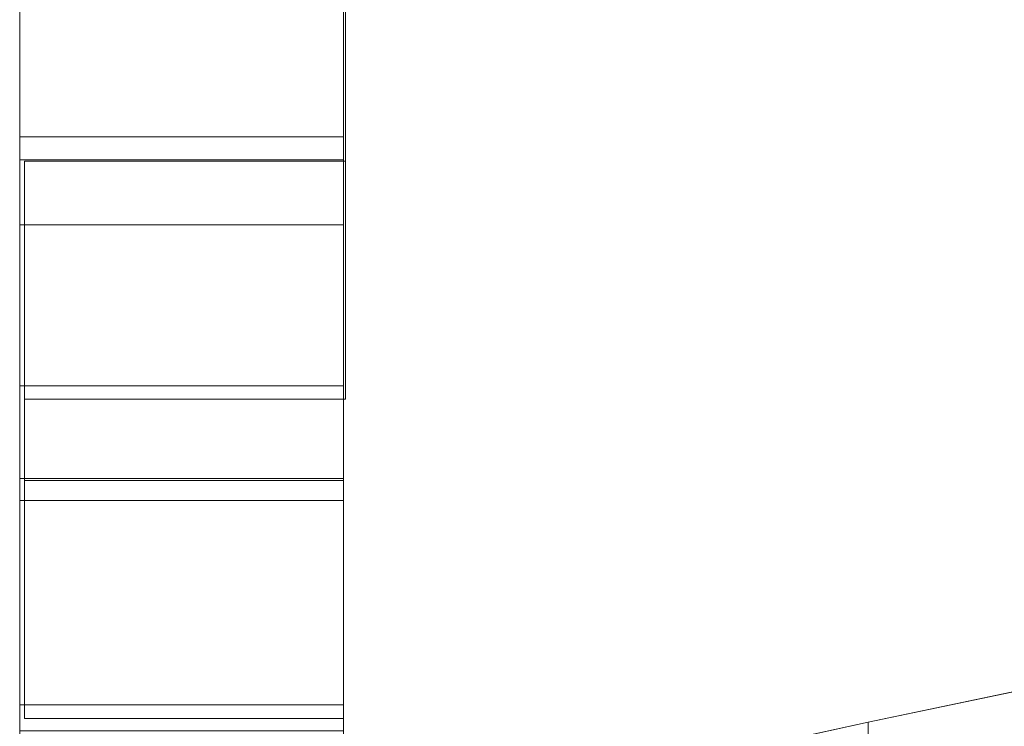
# Model space of a CAD drawing. Header units: millimetres. Extents: x -211 to 218, y -248 to 286.
# Tile 82 of 214: x -200 to -181, y 130 to 143. Entities that reach past the tile are written whole.
import ezdxf

# ---------------------------------------------------------------- set-up
doc = ezdxf.new("R2010")
doc.units = ezdxf.units.MM
doc.header["$LTSCALE"] = 25.4
doc.layers.add('None', color=7, linetype='Continuous', lineweight=9)

msp = doc.modelspace()

# ---------------------------------------------------------------- linework, layer by layer
at = {"layer": 'None', "color": 7, "linetype": 'Continuous', "lineweight": 9}
for points, invisible_edges in [([(-99.325, 140.41, -25.001), (-181.304, 284.524, -413.653), (-184.197, 284.056, -413.215)], 9), ([(-104.343, 137.897, -21.111), (-101.696, 138.783, -21.341), (-184.197, 284.056, -413.215), (-186.494, 283.288, -413.016)], 10), ([(-184.197, 284.056, -413.215), (-101.543, 138.834, -21.355), (-99.325, 140.41, -25.001)], 11), ([(-101.696, 138.783, -21.341), (-101.543, 138.834, -21.355), (-184.197, 284.056, -413.215)], 10), ([(-106.613, 136.705, -21.075), (-104.343, 137.897, -21.111), (-186.998, 283.119, -412.972), (-188.943, 282.097, -412.941)], 10), ([(-186.494, 283.288, -413.016), (-186.998, 283.119, -412.972), (-104.343, 137.897, -21.111)], 10), ([(-188.943, 282.097, -412.941), (-189.621, 281.741, -412.93), (-106.966, 136.519, -21.069), (-106.613, 136.705, -21.075)], 10), ([(-108.784, 135.152, -21.192), (-106.966, 136.519, -21.069), (-189.621, 281.741, -412.93), (-191.191, 280.561, -413.036)], 10), ([(-191.191, 280.561, -413.036), (-191.986, 279.963, -413.09), (-109.332, 134.741, -21.229), (-108.784, 135.152, -21.192)], 10), ([(-110.719, 133.294, -21.473), (-109.332, 134.741, -21.229), (-191.986, 279.963, -413.09), (-193.196, 278.701, -413.302)], 10), ([(-193.196, 278.701, -413.302), (-194.022, 277.84, -413.447), (-111.367, 132.617, -21.586), (-110.719, 133.294, -21.473)], 10), ([(-112.372, 131.149, -21.919), (-111.367, 132.617, -21.586), (-194.022, 277.84, -413.447), (-194.913, 276.537, -413.742)], 10), ([(-194.913, 276.537, -413.742), (-195.667, 275.435, -413.991), (-113.012, 130.213, -22.131), (-112.372, 131.149, -21.919)], 10), ([(-113.689, 128.744, -22.532), (-113.138, 129.94, -22.205), (-195.667, 275.435, -413.991), (-196.283, 274.098, -414.357)], 10), ([(-113.138, 129.94, -22.205), (-113.012, 130.213, -22.131), (-195.667, 275.435, -413.991)], 10), ([(-196.283, 274.098, -414.357), (-196.87, 272.823, -414.705), (-114.215, 127.601, -22.845), (-113.689, 128.744, -22.532)], 10), ([(-114.608, 126.12, -23.311), (-114.215, 127.601, -22.845), (-196.87, 272.823, -414.705), (-197.24, 271.427, -415.145)], 10), ([(-114.941, 124.861, -23.707), (-114.608, 126.12, -23.311), (-197.24, 271.427, -415.145), (-197.449, 270.639, -415.393)], 10), ([(-197.449, 270.639, -415.393), (-197.596, 270.083, -415.568), (-114.941, 124.861, -23.707)], 10), ([(-115.064, 123.339, -24.245), (-114.941, 124.861, -23.707), (-197.596, 270.083, -415.568), (-197.717, 268.59, -416.096)], 10), ([(-197.717, 268.59, -416.096), (-197.822, 267.297, -416.553), (-115.167, 122.075, -24.692), (-115.064, 123.339, -24.245)], 10), ([(-115.078, 121.204, -25.034), (-115.167, 122.075, -24.692), (-197.822, 267.297, -416.553), (-197.656, 265.679, -417.187)], 10), ([(-197.656, 265.679, -417.187), (-197.541, 264.551, -417.63), (-114.886, 119.329, -25.769), (-115.005, 120.489, -25.314)], 10), ([(-115.005, 120.489, -25.314), (-115.078, 121.204, -25.034), (-197.656, 265.679, -417.187)], 10), ([(-114.396, 117.679, -26.484), (-114.886, 119.329, -25.769), (-197.541, 264.551, -417.63), (-197.175, 263.318, -418.164)], 10), ([(-197.175, 263.318, -418.164), (-197.024, 262.812, -418.383), (-114.396, 117.679, -26.484)], 10), ([(-197.024, 262.812, -418.383), (-196.762, 261.927, -418.766), (-114.107, 116.705, -26.906), (-114.396, 117.679, -26.484)], 10), ([(-196.762, 261.927, -418.766), (-112.989, 114.546, -27.942), (-113.241, 115.033, -27.708)], 9), ([(-112.989, 114.546, -27.942), (-196.762, 261.927, -418.766), (-195.824, 260.117, -419.635)], 9), ([(-113.241, 115.033, -27.708), (-114.107, 116.705, -26.906), (-196.762, 261.927, -418.766)], 10), ([(-195.824, 260.117, -419.635), (-195.508, 259.506, -419.928), (-112.853, 114.284, -28.067), (-112.989, 114.546, -27.942)], 10), ([(-111.581, 112.669, -28.934), (-112.853, 114.284, -28.067), (-195.508, 259.506, -419.928), (-194.102, 257.722, -420.886)], 10), ([(-111.163, 112.14, -29.218), (-111.581, 112.669, -28.934), (-194.102, 257.722, -420.886), (-193.973, 257.558, -420.974)], 10), ([(-193.973, 257.558, -420.974), (-193.818, 257.362, -421.079), (-111.163, 112.14, -29.218)], 10), ([(-109.493, 110.688, -30.109), (-111.163, 112.14, -29.218), (-193.818, 257.362, -421.079), (-191.94, 255.73, -422.08)], 10), ([(-191.94, 255.73, -422.08), (-191.743, 255.558, -422.185), (-109.088, 110.336, -30.324), (-109.493, 110.688, -30.109)], 10), ([(-191.743, 255.558, -422.185), (-189.449, 254.212, -423.168), (-107.081, 109.158, -31.184), (-107.879, 109.626, -30.843)], 10), ([(-107.879, 109.626, -30.843), (-109.088, 110.336, -30.324), (-191.743, 255.558, -422.185)], 10), ([(-189.449, 254.212, -423.168), (-189.346, 254.151, -423.212), (-106.691, 108.929, -31.352), (-107.081, 109.158, -31.184)], 10), ([(-104.458, 108.111, -32.126), (-106.691, 108.929, -31.352), (-189.346, 254.151, -423.212), (-187.808, 253.588, -423.745)], 10), ([(-187.808, 253.588, -423.745), (-186.748, 253.2, -424.112), (-104.458, 108.111, -32.126)], 10), ([(-186.748, 253.2, -424.112), (-186.7, 253.183, -424.129), (-104.045, 107.96, -32.269), (-104.458, 108.111, -32.126)], 10), ([(-186.7, 253.183, -424.129), (-183.885, 252.683, -424.908), (-101.23, 107.46, -33.048), (-101.728, 107.549, -32.91)], 10), ([(-101.728, 107.549, -32.91), (-104.045, 107.96, -32.269), (-186.7, 253.183, -424.129)], 10), ([(-183.885, 252.683, -424.908), (-181.145, 252.667, -425.492), (-99.325, 109.278, -38.299)], 10), ([(-99.325, 109.278, -38.299), (-101.23, 107.46, -33.048), (-183.885, 252.683, -424.908)], 11), ([(-199.637, 140.399, 35.432), (-199.637, 156.811, 35.302), (-199.637, 150.566, 28.034)], 9), ([(-199.637, 140.399, 35.432), (-199.637, 139.83, 36.049), (-199.637, 151.44, 43.581), (-199.637, 156.811, 35.302)], 14), ([(-193.637, 150.566, 28.034), (-193.637, 156.811, 35.302), (-193.637, 140.399, 35.432)], 10), ([(-193.637, 156.811, 35.302), (-193.637, 151.44, 43.581), (-193.637, 139.83, 36.049), (-193.637, 140.399, 35.432)], 11), ([(-199.637, 156.696, 61.82), (-199.637, 144.669, 54.017), (-199.637, 142.398, 57.517), (-199.637, 152.375, 63.99)], 7), ([(-193.637, 152.375, 63.99), (-193.637, 142.398, 57.517), (-193.637, 144.669, 54.017), (-193.637, 156.696, 61.82)], 7), ([(-199.637, 154.71, 69.196), (-199.637, 152.152, 64.102), (-199.637, 139.153, 62.519), (-199.637, 139.191, 62.568)], 10), ([(-199.637, 139.191, 62.568), (-199.637, 152.313, 81.5), (-199.637, 154.71, 69.196)], 11), ([(-179.323, 153.916, 20.771), (-183.107, 149.818, 25.216), (-165.992, 133.474, 42.943), (-165.992, 149.694, 25.351)], 10), ([(-199.637, 152.152, 64.102), (-199.637, 152.375, 63.99), (-199.637, 142.398, 57.517), (-199.637, 139.153, 62.519)], 14), ([(-193.637, 139.153, 62.519), (-193.637, 142.398, 57.517), (-193.637, 152.375, 63.99), (-193.637, 152.152, 64.102)], 11), ([(-199.637, 152.313, 81.5), (-199.637, 139.191, 62.568), (-199.637, 143.559, 69.793)], 9), ([(-193.637, 143.559, 69.793), (-193.637, 139.191, 62.568), (-193.637, 152.152, 64.102)], 10), ([(-193.637, 139.191, 62.568), (-193.637, 139.153, 62.519), (-193.637, 152.152, 64.102)], 10), ([(-199.637, 151.44, 43.581), (-199.637, 139.83, 36.049), (-199.637, 142.967, 41.081), (-199.637, 143.242, 41.295)], 11), ([(-193.637, 143.242, 41.295), (-193.637, 142.967, 41.081), (-193.637, 139.83, 36.049), (-193.637, 151.44, 43.581)], 14), ([(-199.637, 136.208, 31.568), (-199.637, 140.399, 35.432), (-199.637, 150.566, 28.034), (-199.637, 140.823, 19.253)], 10), ([(-193.637, 140.823, 19.253), (-193.637, 150.566, 28.034), (-193.637, 140.399, 35.432), (-193.637, 136.208, 31.568)], 10), ([(-183.119, 149.801, 25.234), (-183.289, 149.696, 25.348), (-166.259, 133.428, 42.992), (-165.992, 133.474, 42.943)], 10), ([(-183.107, 149.818, 25.216), (-183.119, 149.801, 25.234), (-165.992, 133.474, 42.943)], 10), ([(-183.289, 149.696, 25.348), (-183.539, 149.73, 25.311), (-193.601, 148.942, 26.165), (-166.259, 133.428, 42.992)], 14), ([(-193.601, 148.942, 26.165), (-176.789, 131.435, 45.154), (-172.05, 132.344, 44.168)], 9), ([(-193.601, 148.942, 26.165), (-193.601, 140.372, 35.461), (-180.413, 130.717, 45.933), (-176.789, 131.435, 45.154)], 10), ([(-172.05, 132.344, 44.168), (-166.259, 133.426, 42.995), (-166.259, 133.428, 42.992), (-193.601, 148.942, 26.165)], 12), ([(-199.637, 147.115, 50.247), (-199.637, 142.464, 44.671), (-199.637, 142.123, 44.743)], 9), ([(-199.637, 147.115, 50.247), (-199.637, 143.083, 44.355), (-199.637, 142.787, 44.54)], 9), ([(-199.637, 142.787, 44.54), (-199.637, 142.464, 44.671), (-199.637, 147.115, 50.247)], 10), ([(-199.637, 147.115, 50.247), (-199.637, 141.43, 44.707), (-199.637, 141.098, 44.6)], 9), ([(-199.637, 147.115, 50.247), (-199.637, 141.775, 44.756), (-199.637, 141.43, 44.707)], 9), ([(-199.637, 141.098, 44.6), (-199.637, 140.79, 44.436), (-199.637, 134.496, 41.833), (-199.637, 147.115, 50.247)], 14), ([(-199.637, 128.268, 38.019), (-199.637, 147.115, 50.247), (-199.637, 134.496, 41.833)], 11), ([(-199.637, 142.123, 44.743), (-199.637, 141.775, 44.756), (-199.637, 147.115, 50.247)], 10), ([(-199.637, 147.115, 50.247), (-199.637, 128.268, 38.019), (-199.637, 127.33, 39.465), (-199.637, 146.177, 51.693)], 15), ([(-193.637, 147.115, 50.247), (-193.637, 134.496, 41.833), (-193.637, 140.79, 44.436), (-193.637, 141.098, 44.6)], 11), ([(-193.637, 141.098, 44.6), (-193.637, 141.43, 44.707), (-193.637, 147.115, 50.247)], 10), ([(-193.637, 141.43, 44.707), (-193.637, 141.775, 44.756), (-193.637, 147.115, 50.247)], 10), ([(-193.637, 141.775, 44.756), (-193.637, 142.123, 44.743), (-193.637, 147.115, 50.247)], 10), ([(-193.637, 147.115, 50.247), (-193.637, 142.464, 44.671), (-193.637, 142.787, 44.54)], 9), ([(-193.637, 142.123, 44.743), (-193.637, 142.464, 44.671), (-193.637, 147.115, 50.247)], 10), ([(-193.637, 142.787, 44.54), (-193.637, 143.083, 44.355), (-193.637, 147.115, 50.247)], 10), ([(-193.637, 134.496, 41.833), (-193.637, 147.115, 50.247), (-193.637, 128.268, 38.019)], 11), ([(-193.637, 146.177, 51.693), (-193.637, 127.33, 39.465), (-193.637, 128.268, 38.019), (-193.637, 147.115, 50.247)], 15), ([(-199.637, 146.177, 51.693), (-199.637, 127.33, 39.465), (-199.637, 126.678, 40.469), (-199.637, 145.526, 52.697)], 15), ([(-193.637, 145.526, 52.697), (-193.637, 126.678, 40.469), (-193.637, 127.33, 39.465), (-193.637, 146.177, 51.693)], 15), ([(-199.637, 145.526, 52.697), (-199.637, 126.678, 40.469), (-199.637, 125.822, 41.789), (-199.637, 144.669, 54.017)], 15), ([(-193.637, 144.669, 54.017), (-193.637, 125.822, 41.789), (-193.637, 126.678, 40.469), (-193.637, 145.526, 52.697)], 15), ([(-165.992, 145.282, 21.284), (-193.637, 130.047, 37.808), (-183.289, 145.285, 21.281), (-183.119, 145.39, 21.167)], 11), ([(-183.62, 145.473, 21.076), (-183.539, 145.319, 21.244), (-193.601, 135.961, 31.394), (-193.601, 144.531, 22.098)], 10), ([(-193.637, 130.047, 37.808), (-193.601, 135.961, 31.394), (-183.539, 145.319, 21.244), (-183.289, 145.285, 21.281)], 11), ([(-193.637, 130.047, 37.808), (-165.992, 145.282, 21.284), (-165.992, 129.062, 38.876), (-166.259, 129.017, 38.925)], 9), ([(-199.637, 144.669, 54.017), (-199.637, 125.822, 41.789), (-199.637, 123.551, 45.289), (-199.637, 142.398, 57.517)], 15), ([(-193.637, 142.398, 57.517), (-193.637, 123.551, 45.289), (-193.637, 125.822, 41.789), (-193.637, 144.669, 54.017)], 15), ([(-193.637, 143.242, 41.295), (-199.637, 143.242, 41.295), (-199.637, 142.967, 41.081), (-193.637, 142.967, 41.081)], 5), ([(-193.637, 142.787, 44.54), (-199.637, 142.787, 44.54), (-199.637, 143.083, 44.355), (-193.637, 143.083, 44.355)], 5), ([(-199.637, 142.659, 40.917), (-199.637, 142.967, 41.081), (-199.637, 139.83, 36.049)], 10), ([(-193.637, 142.967, 41.081), (-199.637, 142.967, 41.081), (-199.637, 142.659, 40.917), (-193.637, 142.659, 40.917)], 5), ([(-193.637, 139.83, 36.049), (-193.637, 142.967, 41.081), (-193.637, 142.659, 40.917)], 9), ([(-193.637, 142.464, 44.671), (-199.637, 142.464, 44.671), (-199.637, 142.787, 44.54), (-193.637, 142.787, 44.54)], 5), ([(-199.637, 142.328, 40.81), (-199.637, 142.659, 40.917), (-199.637, 139.83, 36.049)], 10), ([(-193.637, 142.659, 40.917), (-199.637, 142.659, 40.917), (-199.637, 142.328, 40.81), (-193.637, 142.328, 40.81)], 5), ([(-193.637, 139.83, 36.049), (-193.637, 142.659, 40.917), (-193.637, 142.328, 40.81)], 9), ([(-193.637, 142.123, 44.743), (-199.637, 142.123, 44.743), (-199.637, 142.464, 44.671), (-193.637, 142.464, 44.671)], 5), ([(-199.637, 142.398, 57.517), (-199.637, 125.096, 46.736), (-199.637, 134.089, 55.852)], 9), ([(-199.637, 142.398, 57.517), (-199.637, 123.551, 45.289), (-199.637, 123.41, 45.507), (-199.637, 125.096, 46.736)], 11), ([(-199.637, 134.089, 55.852), (-199.637, 139.153, 62.519), (-199.637, 142.398, 57.517)], 10), ([(-199.637, 139.83, 36.049), (-199.637, 141.982, 40.761), (-199.637, 142.328, 40.81)], 9), ([(-193.637, 142.328, 40.81), (-199.637, 142.328, 40.81), (-199.637, 141.982, 40.761), (-193.637, 141.982, 40.761)], 5), ([(-193.637, 142.398, 57.517), (-193.637, 139.153, 62.519), (-193.637, 134.089, 55.852)], 9), ([(-193.637, 134.089, 55.852), (-193.637, 125.096, 46.736), (-193.637, 142.398, 57.517)], 10), ([(-193.637, 125.096, 46.736), (-193.637, 123.41, 45.507), (-193.637, 123.551, 45.289), (-193.637, 142.398, 57.517)], 14), ([(-193.637, 142.328, 40.81), (-193.637, 141.982, 40.761), (-193.637, 139.83, 36.049)], 10), ([(-193.637, 141.775, 44.756), (-199.637, 141.775, 44.756), (-199.637, 142.123, 44.743), (-193.637, 142.123, 44.743)], 5), ([(-199.637, 139.83, 36.049), (-199.637, 141.634, 40.773), (-199.637, 141.982, 40.761)], 9), ([(-193.637, 141.982, 40.761), (-199.637, 141.982, 40.761), (-199.637, 141.634, 40.773), (-193.637, 141.634, 40.773)], 5), ([(-193.637, 139.83, 36.049), (-193.637, 141.982, 40.761), (-193.637, 141.634, 40.773)], 9), ([(-193.637, 141.43, 44.707), (-199.637, 141.43, 44.707), (-199.637, 141.775, 44.756), (-193.637, 141.775, 44.756)], 5), ([(-199.637, 141.293, 40.846), (-199.637, 141.634, 40.773), (-199.637, 139.83, 36.049)], 10), ([(-193.637, 141.634, 40.773), (-199.637, 141.634, 40.773), (-199.637, 141.293, 40.846), (-193.637, 141.293, 40.846)], 5), ([(-193.637, 139.83, 36.049), (-193.637, 141.634, 40.773), (-193.637, 141.293, 40.846)], 9), ([(-193.637, 141.098, 44.6), (-199.637, 141.098, 44.6), (-199.637, 141.43, 44.707), (-193.637, 141.43, 44.707)], 5), ([(-199.637, 139.83, 36.049), (-199.637, 140.97, 40.977), (-199.637, 141.293, 40.846)], 9), ([(-193.637, 141.293, 40.846), (-199.637, 141.293, 40.846), (-199.637, 140.97, 40.977), (-193.637, 140.97, 40.977)], 5), ([(-193.637, 141.293, 40.846), (-193.637, 140.97, 40.977), (-193.637, 139.83, 36.049)], 10), ([(-193.637, 140.79, 44.436), (-199.637, 140.79, 44.436), (-199.637, 141.098, 44.6), (-193.637, 141.098, 44.6)], 5), ([(-199.637, 140.674, 41.162), (-199.637, 140.97, 40.977), (-199.637, 139.83, 36.049)], 10), ([(-193.637, 140.97, 40.977), (-199.637, 140.97, 40.977), (-199.637, 140.674, 41.162), (-193.637, 140.674, 41.162)], 5), ([(-193.637, 139.83, 36.049), (-193.637, 140.97, 40.977), (-193.637, 140.674, 41.162)], 9), ([(-199.637, 140.823, 19.253), (-199.637, 140.559, 19.074), (-199.637, 136.208, 31.568)], 10), ([(-199.637, 140.559, 19.074), (-199.637, 140.823, 19.253), (-193.637, 140.823, 19.253), (-193.637, 140.559, 19.074)], 8), ([(-199.637, 134.496, 41.833), (-199.637, 140.79, 44.436), (-199.637, 140.515, 44.222)], 9), ([(-193.637, 140.515, 44.222), (-199.637, 140.515, 44.222), (-199.637, 140.79, 44.436), (-193.637, 140.79, 44.436)], 5), ([(-199.637, 139.83, 36.049), (-199.637, 140.415, 41.395), (-199.637, 140.674, 41.162)], 9), ([(-193.637, 140.674, 41.162), (-199.637, 140.674, 41.162), (-199.637, 140.415, 41.395), (-193.637, 140.415, 41.395)], 5), ([(-193.637, 136.208, 31.568), (-193.637, 140.559, 19.074), (-193.637, 140.823, 19.253)], 9), ([(-193.637, 140.515, 44.222), (-193.637, 140.79, 44.436), (-193.637, 134.496, 41.833)], 10), ([(-193.637, 140.674, 41.162), (-193.637, 140.415, 41.395), (-193.637, 139.83, 36.049)], 10), ([(-199.637, 140.559, 19.074), (-199.637, 130.263, 29.433), (-199.637, 130.448, 29.729)], 9), ([(-199.637, 140.559, 19.074), (-199.637, 129.821, 11.815), (-199.637, 129.447, 28.796), (-199.637, 129.755, 28.96)], 10), ([(-199.637, 140.559, 19.074), (-199.637, 130.03, 29.174), (-199.637, 130.263, 29.433)], 9), ([(-199.637, 129.755, 28.96), (-199.637, 130.03, 29.174), (-199.637, 140.559, 19.074)], 10), ([(-199.637, 140.559, 19.074), (-199.637, 132.592, 31.353), (-199.637, 134.979, 32.901), (-199.637, 136.208, 31.568)], 11), ([(-199.637, 130.448, 29.729), (-199.637, 130.576, 30.045), (-199.637, 132.592, 31.353), (-199.637, 140.559, 19.074)], 14), ([(-193.637, 140.559, 19.074), (-193.637, 129.821, 11.815), (-199.637, 129.821, 11.815), (-199.637, 140.559, 19.074)], 8), ([(-199.637, 140.515, 44.222), (-199.637, 140.282, 43.963), (-199.637, 134.496, 41.833)], 10), ([(-193.637, 140.282, 43.963), (-199.637, 140.282, 43.963), (-199.637, 140.515, 44.222), (-193.637, 140.515, 44.222)], 5), ([(-193.637, 140.559, 19.074), (-193.637, 130.03, 29.174), (-193.637, 129.755, 28.96)], 9), ([(-193.637, 140.559, 19.074), (-193.637, 132.592, 31.353), (-193.637, 130.576, 30.045), (-193.637, 130.448, 29.729)], 11), ([(-193.637, 129.755, 28.96), (-193.637, 129.447, 28.796), (-193.637, 129.821, 11.815), (-193.637, 140.559, 19.074)], 10), ([(-193.637, 130.448, 29.729), (-193.637, 130.263, 29.433), (-193.637, 140.559, 19.074)], 10), ([(-193.637, 130.263, 29.433), (-193.637, 130.03, 29.174), (-193.637, 140.559, 19.074)], 10), ([(-193.637, 136.208, 31.568), (-193.637, 134.979, 32.901), (-193.637, 132.592, 31.353), (-193.637, 140.559, 19.074)], 14), ([(-193.637, 134.496, 41.833), (-193.637, 140.282, 43.963), (-193.637, 140.515, 44.222)], 9), ([(-199.637, 140.201, 41.67), (-199.637, 140.415, 41.395), (-199.637, 139.83, 36.049), (-199.637, 134.496, 41.833)], 10), ([(-193.637, 140.415, 41.395), (-199.637, 140.415, 41.395), (-199.637, 140.201, 41.67), (-193.637, 140.201, 41.67)], 5), ([(-199.637, 139.83, 36.049), (-199.637, 140.399, 35.432), (-193.637, 140.399, 35.432), (-193.637, 139.83, 36.049)], 8), ([(-199.637, 140.282, 43.963), (-199.637, 140.097, 43.667), (-199.637, 134.496, 41.833)], 10), ([(-193.637, 140.097, 43.667), (-199.637, 140.097, 43.667), (-199.637, 140.282, 43.963), (-193.637, 140.282, 43.963)], 5), ([(-193.601, 140.372, 35.461), (-199.551, 140.372, 35.461), (-199.551, 134.458, 41.875), (-193.637, 134.458, 41.875)], 8), ([(-193.637, 134.496, 41.833), (-193.637, 139.83, 36.049), (-193.637, 140.415, 41.395), (-193.637, 140.201, 41.67)], 10), ([(-193.601, 140.372, 35.461), (-193.637, 134.458, 41.875), (-193.637, 127.836, 49.058), (-188.323, 129.02, 47.773)], 9), ([(-193.637, 134.496, 41.833), (-193.637, 140.097, 43.667), (-193.637, 140.282, 43.963)], 9), ([(-188.323, 129.02, 47.773), (-183.915, 129.981, 46.731), (-193.601, 140.372, 35.461)], 10), ([(-183.915, 129.981, 46.731), (-180.413, 130.717, 45.933), (-193.601, 140.372, 35.461)], 10), ([(-199.637, 134.496, 41.833), (-199.637, 140.037, 41.978), (-199.637, 140.201, 41.67)], 9), ([(-193.637, 140.201, 41.67), (-199.637, 140.201, 41.67), (-199.637, 140.037, 41.978), (-193.637, 140.037, 41.978)], 5), ([(-193.637, 140.201, 41.67), (-193.637, 140.037, 41.978), (-193.637, 134.496, 41.833)], 10), ([(-199.637, 134.496, 41.833), (-199.637, 140.097, 43.667), (-199.637, 139.966, 43.344)], 9), ([(-193.637, 139.966, 43.344), (-199.637, 139.966, 43.344), (-199.637, 140.097, 43.667), (-193.637, 140.097, 43.667)], 5), ([(-199.637, 139.93, 42.309), (-199.637, 140.037, 41.978), (-199.637, 134.496, 41.833)], 10), ([(-193.637, 140.037, 41.978), (-199.637, 140.037, 41.978), (-199.637, 139.93, 42.309), (-193.637, 139.93, 42.309)], 5), ([(-199.637, 139.966, 43.344), (-199.637, 139.894, 43.003), (-199.637, 134.496, 41.833)], 10), ([(-193.637, 139.894, 43.003), (-199.637, 139.894, 43.003), (-199.637, 139.966, 43.344), (-193.637, 139.966, 43.344)], 5), ([(-199.637, 134.496, 41.833), (-199.637, 139.881, 42.655), (-199.637, 139.93, 42.309)], 9), ([(-193.637, 139.93, 42.309), (-199.637, 139.93, 42.309), (-199.637, 139.881, 42.655), (-193.637, 139.881, 42.655)], 5), ([(-193.637, 139.966, 43.344), (-193.637, 140.097, 43.667), (-193.637, 134.496, 41.833)], 10), ([(-193.637, 134.496, 41.833), (-193.637, 140.037, 41.978), (-193.637, 139.93, 42.309)], 9), ([(-193.637, 134.496, 41.833), (-193.637, 139.894, 43.003), (-193.637, 139.966, 43.344)], 9), ([(-193.637, 139.93, 42.309), (-193.637, 139.881, 42.655), (-193.637, 134.496, 41.833)], 10), ([(-199.637, 139.894, 43.003), (-199.637, 139.881, 42.655), (-199.637, 134.496, 41.833)], 10), ([(-193.637, 139.881, 42.655), (-199.637, 139.881, 42.655), (-199.637, 139.894, 43.003), (-193.637, 139.894, 43.003)], 5), ([(-193.637, 139.83, 36.049), (-193.637, 134.496, 41.833), (-199.637, 134.496, 41.833), (-199.637, 139.83, 36.049)], 8), ([(-193.637, 134.496, 41.833), (-193.637, 139.881, 42.655), (-193.637, 139.894, 43.003)], 9), ([(-193.637, 139.153, 62.519), (-193.637, 139.191, 62.568), (-199.637, 139.191, 62.568), (-199.637, 139.153, 62.519)], 8), ([(-199.637, 139.153, 62.519), (-199.637, 134.089, 55.852), (-193.637, 134.089, 55.852), (-193.637, 139.153, 62.519)], 8), ([(-193.637, 134.979, 32.901), (-193.637, 136.208, 31.568), (-199.637, 136.208, 31.568), (-199.637, 134.979, 32.901)], 8), ([(-193.637, 130.047, 37.808), (-199.551, 130.047, 37.808), (-199.551, 135.961, 31.394), (-193.601, 135.961, 31.394)], 8), ([(-199.637, 130.306, 37.97), (-199.637, 134.979, 32.901), (-199.637, 132.592, 31.353), (-199.637, 128.268, 38.019)], 14), ([(-199.637, 134.979, 32.901), (-199.637, 130.306, 37.97), (-193.637, 130.306, 37.97), (-193.637, 134.979, 32.901)], 8), ([(-193.637, 128.268, 38.019), (-193.637, 132.592, 31.353), (-193.637, 134.979, 32.901), (-193.637, 130.306, 37.97)], 11), ([(-199.637, 134.496, 41.833), (-199.637, 130.306, 37.97), (-199.637, 128.268, 38.019)], 10), ([(-193.637, 128.268, 38.019), (-193.637, 130.306, 37.97), (-193.637, 134.496, 41.833)], 9), ([(-199.637, 132.592, 31.353), (-199.637, 130.344, 31.726), (-199.637, 130.13, 32.001)], 9), ([(-199.637, 132.592, 31.353), (-199.637, 130.664, 30.742), (-199.637, 130.615, 31.087)], 9), ([(-199.637, 132.592, 31.353), (-199.637, 130.508, 31.418), (-199.637, 130.344, 31.726)], 9), ([(-199.637, 132.592, 31.353), (-199.637, 130.651, 30.393), (-199.637, 130.664, 30.742)], 9), ([(-199.637, 132.592, 31.353), (-199.637, 130.576, 30.045), (-199.637, 130.579, 30.052)], 9), ([(-199.637, 130.13, 32.001), (-199.637, 129.871, 32.234), (-199.637, 128.268, 38.019), (-199.637, 132.592, 31.353)], 14), ([(-199.637, 130.579, 30.052), (-199.637, 130.651, 30.393), (-199.637, 132.592, 31.353)], 10), ([(-199.637, 130.615, 31.087), (-199.637, 130.508, 31.418), (-199.637, 132.592, 31.353)], 10), ([(-193.637, 132.592, 31.353), (-193.637, 130.664, 30.742), (-193.637, 130.651, 30.393)], 9), ([(-193.637, 132.592, 31.353), (-193.637, 130.508, 31.418), (-193.637, 130.615, 31.087)], 9), ([(-193.637, 132.592, 31.353), (-193.637, 128.268, 38.019), (-193.637, 129.871, 32.234), (-193.637, 130.13, 32.001)], 11), ([(-193.637, 130.615, 31.087), (-193.637, 130.664, 30.742), (-193.637, 132.592, 31.353)], 10), ([(-193.637, 130.13, 32.001), (-193.637, 130.344, 31.726), (-193.637, 132.592, 31.353)], 10), ([(-193.637, 130.651, 30.393), (-193.637, 130.579, 30.052), (-193.637, 132.592, 31.353)], 10), ([(-193.637, 130.344, 31.726), (-193.637, 130.508, 31.418), (-193.637, 132.592, 31.353)], 10), ([(-193.637, 130.579, 30.052), (-193.637, 130.576, 30.045), (-193.637, 132.592, 31.353)], 10), ([(-193.637, 130.664, 30.742), (-199.637, 130.664, 30.742), (-199.637, 130.651, 30.393), (-193.637, 130.651, 30.393)], 5), ([(-193.637, 130.615, 31.087), (-199.637, 130.615, 31.087), (-199.637, 130.664, 30.742), (-193.637, 130.664, 30.742)], 5), ([(-193.637, 130.651, 30.393), (-199.637, 130.651, 30.393), (-199.637, 130.579, 30.052), (-193.637, 130.579, 30.052)], 5), ([(-193.637, 130.508, 31.418), (-199.637, 130.508, 31.418), (-199.637, 130.615, 31.087), (-193.637, 130.615, 31.087)], 5), ([(-193.637, 130.576, 30.045), (-193.637, 130.579, 30.052), (-199.637, 130.579, 30.052), (-199.637, 130.576, 30.045)], 10), ([(-199.637, 130.576, 30.045), (-199.637, 130.448, 29.729), (-193.637, 130.448, 29.729), (-193.637, 130.576, 30.045)], 10), ([(-193.637, 130.344, 31.726), (-199.637, 130.344, 31.726), (-199.637, 130.508, 31.418), (-193.637, 130.508, 31.418)], 5), ([(-193.637, 130.448, 29.729), (-199.637, 130.448, 29.729), (-199.637, 130.263, 29.433), (-193.637, 130.263, 29.433)], 5), ([(-193.637, 130.13, 32.001), (-199.637, 130.13, 32.001), (-199.637, 130.344, 31.726), (-193.637, 130.344, 31.726)], 5), ([(-193.637, 130.263, 29.433), (-199.637, 130.263, 29.433), (-199.637, 130.03, 29.174), (-193.637, 130.03, 29.174)], 5), ([(-193.637, 129.871, 32.234), (-199.637, 129.871, 32.234), (-199.637, 130.13, 32.001), (-193.637, 130.13, 32.001)], 5), ([(-193.637, 130.03, 29.174), (-199.637, 130.03, 29.174), (-199.637, 129.755, 28.96), (-193.637, 129.755, 28.96)], 5), ([(-193.637, 130.047, 37.808), (-183.915, 125.569, 42.664), (-188.323, 124.609, 43.706)], 9), ([(-193.637, 130.047, 37.808), (-166.259, 129.017, 38.925), (-166.259, 129.015, 38.928), (-172.05, 127.933, 40.1)], 9), ([(-193.637, 130.047, 37.808), (-180.413, 126.305, 41.866), (-183.915, 125.569, 42.664)], 9), ([(-172.05, 127.933, 40.1), (-176.789, 127.023, 41.087), (-193.637, 130.047, 37.808)], 10), ([(-176.789, 127.023, 41.087), (-180.413, 126.305, 41.866), (-193.637, 130.047, 37.808)], 10), ([(-188.323, 124.609, 43.706), (-193.637, 123.425, 44.99), (-193.637, 130.047, 37.808)], 8)]:
    msp.add_3dface(points, dxfattribs=dict(at, invisible_edges=invisible_edges))
for points in [[(-199.637, 150.566, 28.034), (-193.637, 150.566, 28.034), (-193.637, 140.823, 19.253), (-199.637, 140.823, 19.253)], [(-193.601, 148.942, 26.165), (-193.601, 144.531, 22.098), (-193.601, 135.961, 31.394), (-193.601, 140.372, 35.461)], [(-199.637, 139.191, 62.568), (-193.637, 139.191, 62.568), (-193.637, 143.559, 69.793), (-199.637, 143.559, 69.793)], [(-199.637, 136.208, 31.568), (-193.637, 136.208, 31.568), (-193.637, 140.399, 35.432), (-199.637, 140.399, 35.432)], [(-193.601, 140.372, 35.461), (-193.601, 135.961, 31.394), (-199.551, 135.961, 31.394), (-199.551, 140.372, 35.461)], [(-199.551, 140.372, 35.461), (-199.551, 135.961, 31.394), (-199.551, 130.047, 37.808), (-199.551, 134.458, 41.875)], [(-199.637, 134.496, 41.833), (-193.637, 134.496, 41.833), (-193.637, 130.306, 37.97), (-199.637, 130.306, 37.97)], [(-199.551, 134.458, 41.875), (-199.551, 130.047, 37.808), (-193.637, 130.047, 37.808), (-193.637, 134.458, 41.875)], [(-193.637, 134.458, 41.875), (-193.637, 130.047, 37.808), (-193.637, 123.425, 44.99), (-193.637, 127.836, 49.058)], [(-199.637, 125.096, 46.736), (-193.637, 125.096, 46.736), (-193.637, 134.089, 55.852), (-199.637, 134.089, 55.852)], [(-183.915, 129.981, 46.731), (-183.915, 125.569, 42.664), (-180.413, 126.305, 41.866), (-180.413, 130.717, 45.933)], [(-188.323, 129.02, 47.773), (-188.323, 124.609, 43.706), (-183.915, 125.569, 42.664), (-183.915, 129.981, 46.731)]]:
    msp.add_3dface(points, dxfattribs=at)

doc.saveas('drawing.dxf')
